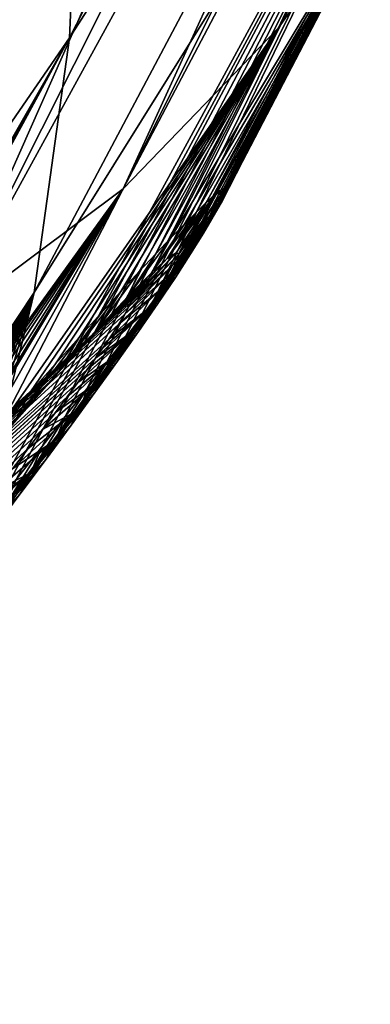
# Model space of a CAD drawing. Header units: metres. Extents: x -82 to 82, y -313 to 40.
# Tile 96 of 256: x -28.85 to -27.31, y -39.53 to -35.2. Entities that reach past the tile are written whole.
import ezdxf

# ---------------------------------------------------------------- set-up
doc = ezdxf.new("R2010")
doc.units = ezdxf.units.M
doc.layers.add('solid_505278_SW0001_CCC', color=7, linetype='CONTINUOUS')

msp = doc.modelspace()

# ---------------------------------------------------------------- linework, layer by layer
at = {"layer": 'solid_505278_SW0001_CCC'}
for points in [[(-49.595909, -40.995548, 82.31073), (-28.772446, -22.546778, 61.640533), (-28.850801, -22.418177, 61.717545)], [(-49.595909, -40.995548, 82.31073), (-28.701607, -22.680807, 61.573128), (-28.772446, -22.546778, 61.640533)], [(-49.595909, -40.995548, 82.31073), (-28.637539, -22.820927, 61.514565), (-28.701607, -22.680807, 61.573128)], [(-49.595909, -40.995548, 82.31073), (-49.31015, -41.577801, 82.067017), (-28.637539, -22.820927, 61.514565)], [(-49.31015, -41.577801, 82.067017), (-28.579773, -22.968145, 61.464409), (-28.637539, -22.820927, 61.514565)], [(-49.31015, -41.577801, 82.067017), (-28.528191, -23.123703, 61.422638), (-28.579773, -22.968145, 61.464409)], [(-49.31015, -41.577801, 82.067017), (-28.482689, -23.28883, 61.389301), (-28.528191, -23.123703, 61.422638)], [(-49.31015, -41.577801, 82.067017), (-28.443184, -23.46549, 61.364574), (-28.482689, -23.28883, 61.389301)], [(-49.31015, -41.577801, 82.067017), (-48.99131, -42.146576, 81.828072), (-28.443184, -23.46549, 61.364574)], [(-48.99131, -42.146576, 81.828072), (-28.410282, -23.655523, 61.349346), (-28.443184, -23.46549, 61.364574)], [(-48.99131, -42.146576, 81.828072), (-28.384537, -23.860771, 61.344528), (-28.410282, -23.655523, 61.349346)], [(-48.99131, -42.146576, 81.828072), (-28.366653, -24.083639, 61.351284), (-28.384537, -23.860771, 61.344528)], [(-48.99131, -42.146576, 81.828072), (-28.358086, -24.326643, 61.371552), (-28.366653, -24.083639, 61.351284)], [(-48.99131, -42.146576, 81.828072), (-48.639378, -42.701458, 81.594017), (-28.358086, -24.326643, 61.371552)], [(-48.639378, -42.701458, 81.594017), (-28.36013, -24.591164, 61.407063), (-28.358086, -24.326643, 61.371552)], [(-48.639378, -42.701458, 81.594017), (-28.374102, -24.878487, 61.459557), (-28.36013, -24.591164, 61.407063)], [(-48.639378, -42.701458, 81.594017), (-28.401852, -25.189863, 61.531261), (-28.374102, -24.878487, 61.459557)], [(-48.639378, -42.701458, 81.594017), (-48.254272, -43.241982, 81.364975), (-28.401852, -25.189863, 61.531261)], [(-48.254272, -43.241982, 81.364975), (-28.444988, -25.526188, 61.624115), (-28.401852, -25.189863, 61.531261)], [(-6.695436, -39.435658, -274.324585), (-30.804564, -25.516247, -266.73761), (-30.804564, -25.516247, -274.324585)], [(-30.793253, -25.522778, -266.504181), (-30.804564, -25.516247, -266.73761), (-6.695436, -39.435658, -274.324585)], [(-6.695436, -39.435658, -274.324585), (-30.804564, -25.516247, -274.324585), (-30.798641, -25.523396, -274.463776)], [(-6.704611, -39.434101, -274.463959), (-30.798641, -25.523396, -274.463776), (-30.780796, -25.544912, -274.602966)], [(-6.695436, -39.435658, -274.324585), (-30.798641, -25.523396, -274.463776), (-6.704611, -39.434101, -274.463959)], [(-30.793253, -25.522778, -266.504181), (-6.695436, -39.435658, -274.324585), (-30.759048, -25.542526, -266.269836)], [(-48.254272, -43.241982, 81.364975), (-28.472603, -25.703867, 61.678867), (-28.444988, -25.526188, 61.624115)], [(-6.732229, -39.429394, -274.603302), (-30.780796, -25.544912, -274.602966), (-30.750303, -25.581612, -274.744171)], [(-6.704611, -39.434101, -274.463959), (-30.780796, -25.544912, -274.602966), (-6.732229, -39.429394, -274.603302)], [(-30.759048, -25.542526, -266.269836), (-6.695436, -39.435658, -274.324585), (-30.700922, -25.576084, -266.033142)], [(-6.779339, -39.421322, -274.744598), (-30.750303, -25.581612, -274.744171), (-30.705046, -25.635916, -274.890564)], [(-6.732229, -39.429394, -274.603302), (-30.750303, -25.581612, -274.744171), (-6.779339, -39.421322, -274.744598)], [(-30.700922, -25.576084, -266.033142), (-6.695436, -39.435658, -274.324585), (-30.676504, -25.590181, -265.955353)], [(-30.676504, -25.590181, -265.955353), (-6.695436, -39.435658, -274.324585), (-30.616262, -25.624964, -265.790924)], [(-6.849081, -39.409264, -274.891022), (-30.705046, -25.635916, -274.890564), (-30.642134, -25.711081, -275.043854)], [(-6.779339, -39.421322, -274.744598), (-30.705046, -25.635916, -274.890564), (-6.849081, -39.409264, -274.891022)], [(-30.616262, -25.624964, -265.790924), (-6.695436, -39.435658, -274.324585), (-30.501638, -25.691141, -265.54184)], [(-30.501638, -25.691141, -265.54184), (-6.695436, -39.435658, -274.324585), (-30.353489, -25.776676, -265.28598)], [(-48.254272, -43.241982, 81.364975), (-28.50485, -25.888252, 61.739803), (-28.472603, -25.703867, 61.678867)], [(-6.945766, -39.392338, -275.044403), (-30.642134, -25.711081, -275.043854), (-30.558359, -25.810593, -275.204071)], [(-6.849081, -39.409264, -274.891022), (-30.642134, -25.711081, -275.043854), (-6.945766, -39.392338, -275.044403)], [(-30.353489, -25.776676, -265.28598), (-6.695436, -39.435658, -274.324585), (-30.286539, -25.815329, -265.185516)], [(-7.073965, -39.369518, -275.204651), (-30.558359, -25.810593, -275.204071), (-30.448709, -25.939856, -275.372437)], [(-6.945766, -39.392338, -275.044403), (-30.558359, -25.810593, -275.204071), (-7.073965, -39.369518, -275.204651)], [(-30.286539, -25.815329, -265.185516), (-6.695436, -39.435658, -274.324585), (-30.165401, -25.885267, -265.020966)], [(-48.254272, -43.241982, 81.364975), (-28.541601, -26.079239, 61.80685), (-28.50485, -25.888252, 61.739803)], [(-30.165401, -25.885267, -265.020966), (-6.695436, -39.435658, -274.324585), (-29.930347, -26.020975, -264.74646)], [(-7.240767, -39.339184, -275.372925), (-30.448709, -25.939856, -275.372437), (-30.307878, -26.104261, -275.548218)], [(-7.073965, -39.369518, -275.204651), (-30.448709, -25.939856, -275.372437), (-7.240767, -39.339184, -275.372925)], [(-29.930347, -26.020975, -264.74646), (-6.695436, -39.435658, -274.324585), (-29.638426, -26.189516, -264.461609)], [(-48.254272, -43.241982, 81.364975), (-47.835804, -43.767616, 81.141052), (-28.541601, -26.079239, 61.80685)], [(-47.835804, -43.767616, 81.141052), (-28.583038, -26.276979, 61.880238), (-28.541601, -26.079239, 61.80685)], [(-7.453435, -39.299442, -275.548523), (-30.307878, -26.104261, -275.548218), (-30.130215, -26.309126, -275.729767)], [(-7.240767, -39.339184, -275.372925), (-30.307878, -26.104261, -275.548218), (-7.453435, -39.299442, -275.548523)], [(-29.638426, -26.189516, -264.461609), (-6.695436, -39.435658, -274.324585), (-29.614716, -26.203205, -264.440613)], [(-29.614716, -26.203205, -264.440613), (-6.695436, -39.435658, -274.324585), (-29.278376, -26.397392, -264.166992)], [(-47.835804, -43.767616, 81.141052), (-28.629812, -26.481918, 61.960632), (-28.583038, -26.276979, 61.880238)], [(-7.719488, -39.248051, -275.729919), (-30.130215, -26.309126, -275.729767), (-29.910402, -26.558762, -275.914185)], [(-7.453435, -39.299442, -275.548523), (-30.130215, -26.309126, -275.729767), (-7.719488, -39.248051, -275.729919)], [(-29.278376, -26.397392, -264.166992), (-6.695436, -39.435658, -274.324585), (-28.836243, -26.652657, -263.863739)], [(-47.835804, -43.767616, 81.141052), (-28.681662, -26.693861, 62.047836), (-28.629812, -26.481918, 61.960632)], [(-8.045399, -39.182541, -275.914215), (-29.910402, -26.558762, -275.914185), (-29.641327, -26.858738, -276.09903)], [(-7.719488, -39.248051, -275.729919), (-29.910402, -26.558762, -275.914185), (-8.045399, -39.182541, -275.914215)], [(-28.836243, -26.652657, -263.863739), (-6.695436, -39.435658, -274.324585), (-28.627237, -26.773327, -263.737335)], [(-47.835804, -43.767616, 81.141052), (-28.738956, -26.913097, 62.142254), (-28.681662, -26.693861, 62.047836)], [(-28.627237, -26.773327, -263.737335), (-6.695436, -39.435658, -274.324585), (-28.295237, -26.965008, -263.554657)], [(-8.911341, -38.994717, -276.281433), (-29.641327, -26.858738, -276.09903), (-29.314524, -27.215044, -276.281555)], [(-8.43952, -39.099545, -276.098969), (-29.641327, -26.858738, -276.09903), (-8.911341, -38.994717, -276.281433)], [(-8.045399, -39.182541, -275.914215), (-29.641327, -26.858738, -276.09903), (-8.43952, -39.099545, -276.098969)], [(-47.835804, -43.767616, 81.141052), (-28.802275, -27.140062, 62.244495), (-28.738956, -26.913097, 62.142254)], [(-28.295237, -26.965008, -263.554657), (-6.695436, -39.435658, -274.324585), (-27.63773, -27.34462, -263.245209)], [(-47.835804, -43.767616, 81.141052), (-28.871267, -27.374495, 62.354271), (-28.802275, -27.140062, 62.244495)], [(-9.470983, -38.862583, -276.458557), (-29.314524, -27.215044, -276.281555), (-28.920216, -27.633696, -276.458679)], [(-8.911341, -38.994717, -276.281433), (-29.314524, -27.215044, -276.281555), (-9.470983, -38.862583, -276.458557)], [(-27.63773, -27.34462, -263.245209), (-6.695436, -39.435658, -274.324585), (-27.233318, -27.578106, -263.082672)], [(-10.130074, -38.696014, -276.627014), (-28.920216, -27.633696, -276.458679), (-28.446451, -28.121157, -276.627075)], [(-9.470983, -38.862583, -276.458557), (-28.920216, -27.633696, -276.458679), (-10.130074, -38.696014, -276.627014)], [(-10.902154, -38.485622, -276.78302), (-28.446451, -28.121157, -276.627075), (-27.878315, -28.684483, -276.783051)], [(-10.130074, -38.696014, -276.627014), (-28.446451, -28.121157, -276.627075), (-10.902154, -38.485622, -276.78302)], [(-10.902154, -38.485622, -276.78302), (-27.878315, -28.684483, -276.783051), (-27.197403, -29.330894, -276.922638)], [(-27.709307, -35.234959, 48.111805), (-25.33618, -30.144787, 43.987698), (-25.022499, -29.7449, 44.697968)], [(-27.132439, -34.41246, 49.497963), (-27.709307, -35.234959, 48.111805), (-25.022499, -29.7449, 44.697968)], [(-28.631006, -35.279198, 58.683762), (-26.096659, -31.333872, 53.45726), (-25.992826, -30.133171, 54.673096)], [(-28.578316, -34.094292, 59.829144), (-28.631006, -35.279198, 58.683762), (-25.992826, -30.133171, 54.673096)], [(-28.394585, -35.943161, 46.711964), (-25.682066, -30.510218, 43.273827), (-25.33618, -30.144787, 43.987698)], [(-27.709307, -35.234959, 48.111805), (-28.394585, -35.943161, 46.711964), (-25.33618, -30.144787, 43.987698)], [(-28.394585, -35.943161, 46.711964), (-26.059141, -30.840118, 42.558449), (-25.682066, -30.510218, 43.273827)], [(-29.18243, -36.531029, 45.310383), (-26.466301, -31.133524, 41.843658), (-26.059141, -30.840118, 42.558449)], [(-28.394585, -35.943161, 46.711964), (-29.18243, -36.531029, 45.310383), (-26.059141, -30.840118, 42.558449)], [(-29.18243, -36.531029, 45.310383), (-26.902351, -31.389574, 41.131557), (-26.466301, -31.133524, 41.843658)], [(-28.786234, -36.400326, 57.484745), (-26.32266, -32.45356, 52.18214), (-26.096659, -31.333872, 53.45726)], [(-28.631006, -35.279198, 58.683762), (-28.786234, -36.400326, 57.484745), (-26.096659, -31.333872, 53.45726)], [(-30.066118, -36.993542, 43.919022), (-27.366013, -31.607513, 40.424232), (-26.902351, -31.389574, 41.131557)], [(-29.18243, -36.531029, 45.310383), (-30.066118, -36.993542, 43.919022), (-26.902351, -31.389574, 41.131557)], [(-31.71332, -35.834446, 66.592369), (-28.628504, -32.853222, 60.913532), (-28.781246, -31.563957, 61.92997)], [(-31.572069, -35.590424, 66.40625), (-31.71332, -35.834446, 66.592369), (-28.781246, -31.563957, 61.92997)], [(-31.434856, -35.349854, 66.224571), (-31.572069, -35.590424, 66.40625), (-28.781246, -31.563957, 61.92997)], [(-31.301437, -35.112564, 66.04702), (-31.434856, -35.349854, 66.224571), (-28.781246, -31.563957, 61.92997)], [(-31.038111, -37.326756, 42.549747), (-27.855925, -31.786707, 39.723759), (-27.366013, -31.607513, 40.424232)], [(-30.066118, -36.993542, 43.919022), (-31.038111, -37.326756, 42.549747), (-27.366013, -31.607513, 40.424232)], [(-31.038111, -37.326756, 42.549747), (-28.370651, -31.926628, 39.032188), (-27.855925, -31.786707, 39.723759)], [(-32.090115, -37.527828, 41.214245), (-28.908682, -32.026867, 38.351551), (-28.370651, -31.926628, 39.032188)], [(-31.038111, -37.326756, 42.549747), (-32.090115, -37.527828, 41.214245), (-28.370651, -31.926628, 39.032188)], [(-29.0394, -37.444489, 56.234425), (-28.949509, -37.330513, 55.97263), (-26.32266, -32.45356, 52.18214)], [(-28.786234, -36.400326, 57.484745), (-29.0394, -37.444489, 56.234425), (-26.32266, -32.45356, 52.18214)], [(-28.949509, -37.330513, 55.97263), (-28.864874, -37.222839, 55.717628), (-26.32266, -32.45356, 52.18214)], [(-28.864874, -37.222839, 55.717628), (-28.752361, -37.079041, 55.363953), (-26.32266, -32.45356, 52.18214)], [(-28.752361, -37.079041, 55.363953), (-28.648968, -36.945789, 55.022926), (-26.32266, -32.45356, 52.18214)], [(-28.648968, -36.945789, 55.022926), (-28.554682, -36.823456, 54.694611), (-26.32266, -32.45356, 52.18214)], [(-28.554682, -36.823456, 54.694611), (-28.469128, -36.711704, 54.378727), (-26.32266, -32.45356, 52.18214)], [(-28.469128, -36.711704, 54.378727), (-28.391254, -36.608932, 54.074406), (-26.32266, -32.45356, 52.18214)], [(-28.391254, -36.608932, 54.074406), (-28.321268, -36.515839, 53.781857), (-26.32266, -32.45356, 52.18214)], [(-28.321268, -36.515839, 53.781857), (-28.261047, -36.434982, 53.512005), (-26.32266, -32.45356, 52.18214)], [(-28.261047, -36.434982, 53.512005), (-28.258591, -36.431664, 53.500607), (-26.32266, -32.45356, 52.18214)], [(-28.258591, -36.431664, 53.500607), (-26.668905, -33.482681, 50.858608), (-26.32266, -32.45356, 52.18214)], [(-31.71332, -35.834446, 66.592369), (-31.574364, -37.124992, 65.570549), (-28.628504, -32.853222, 60.913532)], [(-31.574364, -37.124992, 65.570549), (-31.527809, -38.367088, 64.481239), (-28.628504, -32.853222, 60.913532)], [(-31.527809, -38.367088, 64.481239), (-28.578316, -34.094292, 59.829144), (-28.628504, -32.853222, 60.913532)], [(-28.258591, -36.431664, 53.500607), (-28.202393, -36.355152, 53.229942), (-26.668905, -33.482681, 50.858608)], [(-28.202393, -36.355152, 53.229942), (-28.152952, -36.287102, 52.9701), (-26.668905, -33.482681, 50.858608)], [(-28.152952, -36.287102, 52.9701), (-28.109568, -36.226456, 52.720551), (-26.668905, -33.482681, 50.858608)], [(-28.109568, -36.226456, 52.720551), (-28.071634, -36.17234, 52.480881), (-26.668905, -33.482681, 50.858608)], [(-28.071634, -36.17234, 52.480881), (-28.039394, -36.125446, 52.251289), (-26.668905, -33.482681, 50.858608)], [(-28.039394, -36.125446, 52.251289), (-28.012081, -36.084591, 52.03093), (-26.668905, -33.482681, 50.858608)], [(-28.012081, -36.084591, 52.03093), (-27.989328, -36.049309, 51.819473), (-26.668905, -33.482681, 50.858608)], [(-27.989328, -36.049309, 51.819473), (-27.957125, -35.995556, 51.422516), (-26.668905, -33.482681, 50.858608)], [(-27.957125, -35.995556, 51.422516), (-27.94021, -35.960915, 51.056816), (-26.668905, -33.482681, 50.858608)], [(-27.94021, -35.960915, 51.056816), (-27.132439, -34.41246, 49.497963), (-26.668905, -33.482681, 50.858608)], [(-31.57687, -39.556984, 63.335243), (-28.631006, -35.279198, 58.683762), (-28.578316, -34.094292, 59.829144)], [(-31.527809, -38.367088, 64.481239), (-31.57687, -39.556984, 63.335243), (-28.578316, -34.094292, 59.829144)], [(-28.18379, -36.159843, 48.917366), (-27.709307, -35.234959, 48.111805), (-27.132439, -34.41246, 49.497963)], [(-28.124569, -36.098858, 49.128582), (-28.18379, -36.159843, 48.917366), (-27.132439, -34.41246, 49.497963)], [(-28.07259, -36.046917, 49.35231), (-28.124569, -36.098858, 49.128582), (-27.132439, -34.41246, 49.497963)], [(-28.028046, -36.004292, 49.590218), (-28.07259, -36.046917, 49.35231), (-27.132439, -34.41246, 49.497963)], [(-27.991436, -35.971638, 49.843895), (-28.028046, -36.004292, 49.590218), (-27.132439, -34.41246, 49.497963)], [(-27.981098, -35.963047, 49.931759), (-27.991436, -35.971638, 49.843895), (-27.132439, -34.41246, 49.497963)], [(-27.963406, -35.949783, 50.11512), (-27.981098, -35.963047, 49.931759), (-27.132439, -34.41246, 49.497963)], [(-27.944723, -35.939667, 50.405899), (-27.963406, -35.949783, 50.11512), (-27.132439, -34.41246, 49.497963)], [(-27.936544, -35.942814, 50.718842), (-27.944723, -35.939667, 50.405899), (-27.132439, -34.41246, 49.497963)], [(-27.94021, -35.960915, 51.056816), (-27.936544, -35.942814, 50.718842), (-27.132439, -34.41246, 49.497963)], [(-28.929434, -36.980991, 47.558697), (-28.394585, -35.943161, 46.711964), (-27.709307, -35.234959, 48.111805)], [(-28.805687, -36.841339, 47.702648), (-28.929434, -36.980991, 47.558697), (-27.709307, -35.234959, 48.111805)], [(-28.692024, -36.713837, 47.853245), (-28.805687, -36.841339, 47.702648), (-27.709307, -35.234959, 48.111805)], [(-28.587671, -36.597614, 48.010696), (-28.692024, -36.713837, 47.853245), (-27.709307, -35.234959, 48.111805)], [(-28.491785, -36.491615, 48.175228), (-28.587671, -36.597614, 48.010696), (-27.709307, -35.234959, 48.111805)], [(-28.403744, -36.395103, 48.347321), (-28.491785, -36.491615, 48.175228), (-27.709307, -35.234959, 48.111805)], [(-28.323259, -36.307854, 48.527786), (-28.403744, -36.395103, 48.347321), (-27.709307, -35.234959, 48.111805)], [(-28.25009, -36.229637, 48.717491), (-28.323259, -36.307854, 48.527786), (-27.709307, -35.234959, 48.111805)], [(-28.18379, -36.159843, 48.917366), (-28.25009, -36.229637, 48.717491), (-27.709307, -35.234959, 48.111805)], [(-31.71843, -40.683777, 62.135517), (-31.576279, -40.517857, 61.874744), (-28.631006, -35.279198, 58.683762)], [(-31.57687, -39.556984, 63.335243), (-31.71843, -40.683777, 62.135517), (-28.631006, -35.279198, 58.683762)], [(-31.576279, -40.517857, 61.874744), (-31.438227, -40.356136, 61.617847), (-28.631006, -35.279198, 58.683762)], [(-31.438227, -40.356136, 61.617847), (-31.304024, -40.198303, 61.364624), (-28.631006, -35.279198, 58.683762)], [(-31.304024, -40.198303, 61.364624), (-28.786234, -36.400326, 57.484745), (-28.631006, -35.279198, 58.683762)], [(-30.185923, -38.425201, 46.757492), (-29.18243, -36.531029, 45.310383), (-28.394585, -35.943161, 46.711964)], [(-29.952354, -38.15432, 46.844803), (-30.185923, -38.425201, 46.757492), (-28.394585, -35.943161, 46.711964)], [(-29.740311, -37.909073, 46.942902), (-29.952354, -38.15432, 46.844803), (-28.394585, -35.943161, 46.711964)], [(-29.547585, -37.686958, 47.050617), (-29.740311, -37.909073, 46.942902), (-28.394585, -35.943161, 46.711964)], [(-29.371868, -37.485134, 47.166649), (-29.547585, -37.686958, 47.050617), (-28.394585, -35.943161, 46.711964)], [(-29.261515, -37.358727, 47.249462), (-29.371868, -37.485134, 47.166649), (-28.394585, -35.943161, 46.711964)], [(-29.211222, -37.301289, 47.290279), (-29.261515, -37.358727, 47.249462), (-28.394585, -35.943161, 46.711964)], [(-29.064175, -37.133747, 47.421085), (-29.211222, -37.301289, 47.290279), (-28.394585, -35.943161, 46.711964)], [(-28.929434, -36.980991, 47.558697), (-29.064175, -37.133747, 47.421085), (-28.394585, -35.943161, 46.711964)], [(-28.160816, -36.224586, 49.959431), (-27.991436, -35.971638, 49.843895), (-27.981098, -35.963047, 49.931759)], [(-28.148178, -36.230434, 50.348049), (-28.160816, -36.224586, 49.959431), (-27.981098, -35.963047, 49.931759)], [(-28.148178, -36.230434, 50.348049), (-27.981098, -35.963047, 49.931759), (-27.964457, -35.970047, 50.351406)], [(-27.998186, -36.062759, 51.165401), (-27.94021, -35.960915, 51.056816), (-27.957125, -35.995556, 51.422516)], [(-27.998186, -36.062759, 51.165401), (-27.971684, -36.005184, 50.762444), (-27.94021, -35.960915, 51.056816)], [(-27.964457, -35.970047, 50.351406), (-27.981098, -35.963047, 49.931759), (-27.963406, -35.949783, 50.11512)], [(-27.971684, -36.005184, 50.762444), (-27.936544, -35.942814, 50.718842), (-27.94021, -35.960915, 51.056816)], [(-27.971684, -36.005184, 50.762444), (-27.964457, -35.970047, 50.351406), (-27.936544, -35.942814, 50.718842)], [(-27.964457, -35.970047, 50.351406), (-27.963406, -35.949783, 50.11512), (-27.944723, -35.939667, 50.405899)], [(-27.964457, -35.970047, 50.351406), (-27.944723, -35.939667, 50.405899), (-27.936544, -35.942814, 50.718842)], [(-28.199766, -36.25016, 49.571712), (-28.028046, -36.004292, 49.590218), (-27.991436, -35.971638, 49.843895)], [(-28.160816, -36.224586, 49.959431), (-28.199766, -36.25016, 49.571712), (-27.991436, -35.971638, 49.843895)], [(-28.199766, -36.25016, 49.571712), (-28.07259, -36.046917, 49.35231), (-28.028046, -36.004292, 49.590218)], [(-28.185616, -36.315819, 51.116581), (-27.971684, -36.005184, 50.762444), (-27.998186, -36.062759, 51.165401)], [(-28.185616, -36.315819, 51.116581), (-28.157694, -36.262405, 50.734467), (-27.971684, -36.005184, 50.762444)], [(-28.157694, -36.262405, 50.734467), (-27.964457, -35.970047, 50.351406), (-27.971684, -36.005184, 50.762444)], [(-28.157694, -36.262405, 50.734467), (-28.148178, -36.230434, 50.348049), (-27.964457, -35.970047, 50.351406)], [(-28.040844, -36.138828, 51.560265), (-27.957125, -35.995556, 51.422516), (-27.989328, -36.049309, 51.819473)], [(-28.040844, -36.138828, 51.560265), (-27.998186, -36.062759, 51.165401), (-27.957125, -35.995556, 51.422516)], [(-28.269053, -36.312508, 49.19101), (-28.124569, -36.098858, 49.128582), (-28.07259, -36.046917, 49.35231)], [(-28.199766, -36.25016, 49.571712), (-28.269053, -36.312508, 49.19101), (-28.07259, -36.046917, 49.35231)], [(-28.096794, -36.229893, 51.947239), (-27.989328, -36.049309, 51.819473), (-28.012081, -36.084591, 52.03093)], [(-28.096794, -36.229893, 51.947239), (-28.040844, -36.138828, 51.560265), (-27.989328, -36.049309, 51.819473)], [(-28.229116, -36.387161, 51.493759), (-27.998186, -36.062759, 51.165401), (-28.040844, -36.138828, 51.560265)], [(-28.229116, -36.387161, 51.493759), (-28.185616, -36.315819, 51.116581), (-27.998186, -36.062759, 51.165401)], [(-28.096794, -36.229893, 51.947239), (-28.012081, -36.084591, 52.03093), (-28.039394, -36.125446, 52.251289)], [(-28.285599, -36.473278, 51.865627), (-28.040844, -36.138828, 51.560265), (-28.096794, -36.229893, 51.947239)], [(-28.285599, -36.473278, 51.865627), (-28.229116, -36.387161, 51.493759), (-28.040844, -36.138828, 51.560265)], [(-28.269053, -36.312508, 49.19101), (-28.18379, -36.159843, 48.917366), (-28.124569, -36.098858, 49.128582)], [(-28.164101, -36.33358, 52.326817), (-28.039394, -36.125446, 52.251289), (-28.071634, -36.17234, 52.480881)], [(-28.164101, -36.33358, 52.326817), (-28.096794, -36.229893, 51.947239), (-28.039394, -36.125446, 52.251289)], [(-28.372129, -36.416397, 48.825657), (-28.25009, -36.229637, 48.717491), (-28.18379, -36.159843, 48.917366)], [(-28.269053, -36.312508, 49.19101), (-28.372129, -36.416397, 48.825657), (-28.18379, -36.159843, 48.917366)], [(-28.164101, -36.33358, 52.326817), (-28.071634, -36.17234, 52.480881), (-28.109568, -36.226456, 52.720551)], [(-28.160816, -36.224586, 49.959431), (-28.379339, -36.453484, 49.982906), (-28.397409, -36.465427, 49.760887)], [(-28.160816, -36.224586, 49.959431), (-28.397409, -36.465427, 49.760887), (-28.199766, -36.25016, 49.571712)], [(-28.160816, -36.224586, 49.959431), (-28.37059, -36.453293, 50.225967), (-28.379339, -36.453484, 49.982906)], [(-28.148178, -36.230434, 50.348049), (-28.37059, -36.453293, 50.225967), (-28.160816, -36.224586, 49.959431)], [(-28.241117, -36.447899, 52.699574), (-28.109568, -36.226456, 52.720551), (-28.152952, -36.287102, 52.9701)], [(-28.241117, -36.447899, 52.699574), (-28.164101, -36.33358, 52.326817), (-28.109568, -36.226456, 52.720551)], [(-28.199766, -36.25016, 49.571712), (-28.423248, -36.48732, 49.557117), (-28.456142, -36.518196, 49.369492)], [(-28.199766, -36.25016, 49.571712), (-28.456142, -36.518196, 49.369492), (-28.269053, -36.312508, 49.19101)], [(-28.199766, -36.25016, 49.571712), (-28.397409, -36.465427, 49.760887), (-28.423248, -36.48732, 49.557117)], [(-28.157694, -36.262405, 50.734467), (-28.386059, -36.49448, 50.782413), (-28.37241, -36.466423, 50.491898)], [(-28.185616, -36.315819, 51.116581), (-28.386059, -36.49448, 50.782413), (-28.157694, -36.262405, 50.734467)], [(-28.148178, -36.230434, 50.348049), (-28.37241, -36.466423, 50.491898), (-28.37059, -36.453293, 50.225967)], [(-28.157694, -36.262405, 50.734467), (-28.37241, -36.466423, 50.491898), (-28.148178, -36.230434, 50.348049)], [(-28.372129, -36.416397, 48.825657), (-28.323259, -36.307854, 48.527786), (-28.25009, -36.229637, 48.717491)], [(-28.353243, -36.571953, 52.232224), (-28.096794, -36.229893, 51.947239), (-28.164101, -36.33358, 52.326817)], [(-28.353243, -36.571953, 52.232224), (-28.285599, -36.473278, 51.865627), (-28.096794, -36.229893, 51.947239)], [(-28.269053, -36.312508, 49.19101), (-28.495581, -36.557339, 49.196136), (-28.541183, -36.60424, 49.034607)], [(-28.269053, -36.312508, 49.19101), (-28.541183, -36.60424, 49.034607), (-28.372129, -36.416397, 48.825657)], [(-28.509441, -36.563141, 48.486389), (-28.403744, -36.395103, 48.347321), (-28.323259, -36.307854, 48.527786)], [(-28.372129, -36.416397, 48.825657), (-28.509441, -36.563141, 48.486389), (-28.323259, -36.307854, 48.527786)], [(-28.269053, -36.312508, 49.19101), (-28.456142, -36.518196, 49.369492), (-28.495581, -36.557339, 49.196136)], [(-28.32646, -36.571209, 53.066044), (-28.152952, -36.287102, 52.9701), (-28.202393, -36.355152, 53.229942)], [(-28.32646, -36.571209, 53.066044), (-28.241117, -36.447899, 52.699574), (-28.152952, -36.287102, 52.9701)], [(-28.430487, -36.681309, 52.593735), (-28.164101, -36.33358, 52.326817), (-28.241117, -36.447899, 52.699574)], [(-28.430487, -36.681309, 52.593735), (-28.353243, -36.571953, 52.232224), (-28.164101, -36.33358, 52.326817)], [(-28.185616, -36.315819, 51.116581), (-28.413544, -36.539711, 51.098862), (-28.386059, -36.49448, 50.782413)], [(-28.229116, -36.387161, 51.493759), (-28.413544, -36.539711, 51.098862), (-28.185616, -36.315819, 51.116581)], [(-28.32646, -36.571209, 53.066044), (-28.202393, -36.355152, 53.229942), (-28.258591, -36.431664, 53.500607)], [(-28.678722, -36.750595, 48.183392), (-28.491785, -36.491615, 48.175228), (-28.403744, -36.395103, 48.347321)], [(-28.509441, -36.563141, 48.486389), (-28.678722, -36.750595, 48.183392), (-28.403744, -36.395103, 48.347321)], [(-28.229116, -36.387161, 51.493759), (-28.456379, -36.603878, 51.441914), (-28.413544, -36.539711, 51.098862)], [(-28.285599, -36.473278, 51.865627), (-28.456379, -36.603878, 51.441914), (-28.229116, -36.387161, 51.493759)], [(-31.304024, -40.198303, 61.364624), (-31.173532, -40.044212, 61.114979), (-28.786234, -36.400326, 57.484745)], [(-31.173532, -40.044212, 61.114979), (-31.033367, -39.878246, 60.842392), (-28.786234, -36.400326, 57.484745)], [(-31.033367, -39.878246, 60.842392), (-30.89805, -39.717556, 60.574646), (-28.786234, -36.400326, 57.484745)], [(-30.89805, -39.717556, 60.574646), (-30.767292, -39.561775, 60.311508), (-28.786234, -36.400326, 57.484745)], [(-30.767292, -39.561775, 60.311508), (-30.640806, -39.41053, 60.052742), (-28.786234, -36.400326, 57.484745)], [(-30.640806, -39.41053, 60.052742), (-30.518312, -39.263454, 59.7981), (-28.786234, -36.400326, 57.484745)], [(-30.518312, -39.263454, 59.7981), (-30.399813, -39.12064, 59.547634), (-28.786234, -36.400326, 57.484745)], [(-30.399813, -39.12064, 59.547634), (-30.28558, -38.982651, 59.301682), (-28.786234, -36.400326, 57.484745)], [(-30.28558, -38.982651, 59.301682), (-30.17539, -38.84919, 59.060062), (-28.786234, -36.400326, 57.484745)], [(-30.17539, -38.84919, 59.060062), (-30.034353, -38.677738, 58.744331), (-28.786234, -36.400326, 57.484745)], [(-30.034353, -38.677738, 58.744331), (-29.899538, -38.513016, 58.435532), (-28.786234, -36.400326, 57.484745)], [(-29.899538, -38.513016, 58.435532), (-29.770884, -38.35511, 58.133671), (-28.786234, -36.400326, 57.484745)], [(-29.770884, -38.35511, 58.133671), (-29.648628, -38.204632, 57.839066), (-28.786234, -36.400326, 57.484745)], [(-29.648628, -38.204632, 57.839066), (-29.555422, -38.089527, 57.609116), (-28.786234, -36.400326, 57.484745)], [(-29.555422, -38.089527, 57.609116), (-29.53231, -38.060925, 57.551365), (-28.786234, -36.400326, 57.484745)], [(-29.53231, -38.060925, 57.551365), (-29.421467, -37.923325, 57.27021), (-28.786234, -36.400326, 57.484745)], [(-29.421467, -37.923325, 57.27021), (-29.315863, -37.791569, 56.995438), (-28.786234, -36.400326, 57.484745)], [(-29.315863, -37.791569, 56.995438), (-29.215837, -37.666435, 56.727402), (-28.786234, -36.400326, 57.484745)], [(-29.215837, -37.666435, 56.727402), (-29.121038, -37.547428, 56.465843), (-28.786234, -36.400326, 57.484745)], [(-29.121038, -37.547428, 56.465843), (-29.0394, -37.444489, 56.234425), (-28.786234, -36.400326, 57.484745)], [(-28.372129, -36.416397, 48.825657), (-28.592705, -36.658581, 48.883282), (-28.650297, -36.720448, 48.741039)], [(-28.372129, -36.416397, 48.825657), (-28.650297, -36.720448, 48.741039), (-28.509441, -36.563141, 48.486389)], [(-28.372129, -36.416397, 48.825657), (-28.541183, -36.60424, 49.034607), (-28.592705, -36.658581, 48.883282)], [(-28.419197, -36.702385, 53.426723), (-28.261047, -36.434982, 53.512005), (-28.358084, -36.574844, 53.871998)], [(-28.419197, -36.702385, 53.426723), (-28.32646, -36.571209, 53.066044), (-28.261047, -36.434982, 53.512005)], [(-28.358084, -36.574844, 53.871998), (-28.261047, -36.434982, 53.512005), (-28.321268, -36.515839, 53.781857)], [(-28.32646, -36.571209, 53.066044), (-28.258591, -36.431664, 53.500607), (-28.261047, -36.434982, 53.512005)], [(-49.32505, -55.600933, 69.177597), (-28.397409, -36.465427, 49.760887), (-28.379339, -36.453484, 49.982906)], [(-49.005386, -55.315346, 69.723915), (-49.32505, -55.600933, 69.177597), (-28.379339, -36.453484, 49.982906)], [(-49.32505, -55.600933, 69.177597), (-28.423248, -36.48732, 49.557117), (-28.397409, -36.465427, 49.760887)], [(-49.005386, -55.315346, 69.723915), (-28.37059, -36.453293, 50.225967), (-28.37241, -36.466423, 50.491898)], [(-49.005386, -55.315346, 69.723915), (-28.379339, -36.453484, 49.982906), (-28.37059, -36.453293, 50.225967)], [(-49.005386, -55.315346, 69.723915), (-28.37241, -36.466423, 50.491898), (-28.386059, -36.49448, 50.782413)], [(-28.516012, -36.79977, 52.950378), (-28.241117, -36.447899, 52.699574), (-28.32646, -36.571209, 53.066044)], [(-28.516012, -36.79977, 52.950378), (-28.430487, -36.681309, 52.593735), (-28.241117, -36.447899, 52.699574)], [(-28.285599, -36.473278, 51.865627), (-28.515911, -36.68858, 51.812412), (-28.483822, -36.643425, 51.62355)], [(-28.353243, -36.571953, 52.232224), (-28.515911, -36.68858, 51.812412), (-28.285599, -36.473278, 51.865627)], [(-28.285599, -36.473278, 51.865627), (-28.483822, -36.643425, 51.62355), (-28.456379, -36.603878, 51.441914)], [(-49.32505, -55.600933, 69.177597), (-28.456142, -36.518196, 49.369492), (-28.423248, -36.48732, 49.557117)], [(-49.32505, -55.600933, 69.177597), (-28.495581, -36.557339, 49.196136), (-28.456142, -36.518196, 49.369492)], [(-48.652637, -55.035816, 70.256805), (-49.005386, -55.315346, 69.723915), (-28.386059, -36.49448, 50.782413)], [(-48.652637, -55.035816, 70.256805), (-28.386059, -36.49448, 50.782413), (-28.413544, -36.539711, 51.098862)], [(-28.678722, -36.750595, 48.183392), (-28.587671, -36.597614, 48.010696), (-28.491785, -36.491615, 48.175228)], [(-28.358084, -36.574844, 53.871998), (-28.321268, -36.515839, 53.781857), (-28.391254, -36.608932, 54.074406)], [(-49.611641, -55.892422, 68.618256), (-28.541183, -36.60424, 49.034607), (-28.495581, -36.557339, 49.196136)], [(-49.32505, -55.600933, 69.177597), (-49.611641, -55.892422, 68.618256), (-28.495581, -36.557339, 49.196136)], [(-48.652637, -55.035816, 70.256805), (-28.413544, -36.539711, 51.098862), (-28.456379, -36.603878, 51.441914)], [(-28.509441, -36.563141, 48.486389), (-28.714212, -36.790089, 48.606735), (-28.784935, -36.868046, 48.479073)], [(-28.509441, -36.563141, 48.486389), (-28.784935, -36.868046, 48.479073), (-28.678722, -36.750595, 48.183392)], [(-28.509441, -36.563141, 48.486389), (-28.650297, -36.720448, 48.741039), (-28.714212, -36.790089, 48.606735)], [(-28.608904, -36.926231, 53.302414), (-28.32646, -36.571209, 53.066044), (-28.419197, -36.702385, 53.426723)], [(-28.608904, -36.926231, 53.302414), (-28.516012, -36.79977, 52.950378), (-28.32646, -36.571209, 53.066044)], [(-28.353243, -36.571953, 52.232224), (-28.593842, -36.795746, 52.211655), (-28.55253, -36.739285, 52.008392)], [(-28.430487, -36.681309, 52.593735), (-28.593842, -36.795746, 52.211655), (-28.353243, -36.571953, 52.232224)], [(-28.353243, -36.571953, 52.232224), (-28.55253, -36.739285, 52.008392), (-28.515911, -36.68858, 51.812412)], [(-49.611641, -55.892422, 68.618256), (-28.592705, -36.658581, 48.883282), (-28.541183, -36.60424, 49.034607)], [(-48.652637, -55.035816, 70.256805), (-28.456379, -36.603878, 51.441914), (-28.483822, -36.643425, 51.62355)], [(-28.874147, -36.97208, 47.923508), (-28.692024, -36.713837, 47.853245), (-28.587671, -36.597614, 48.010696)], [(-28.678722, -36.750595, 48.183392), (-28.874147, -36.97208, 47.923508), (-28.587671, -36.597614, 48.010696)], [(-28.518421, -36.840359, 53.782089), (-28.358084, -36.574844, 53.871998), (-28.460812, -36.720467, 54.226013)], [(-28.518421, -36.840359, 53.782089), (-28.419197, -36.702385, 53.426723), (-28.358084, -36.574844, 53.871998)], [(-28.460812, -36.720467, 54.226013), (-28.391254, -36.608932, 54.074406), (-28.469128, -36.711704, 54.378727)], [(-28.460812, -36.720467, 54.226013), (-28.358084, -36.574844, 53.871998), (-28.391254, -36.608932, 54.074406)], [(-49.611641, -55.892422, 68.618256), (-28.650297, -36.720448, 48.741039), (-28.592705, -36.658581, 48.883282)], [(-48.652637, -55.035816, 70.256805), (-28.483822, -36.643425, 51.62355), (-28.515911, -36.68858, 51.812412)], [(-48.26672, -54.762524, 70.775787), (-48.652637, -55.035816, 70.256805), (-28.515911, -36.68858, 51.812412)], [(-48.26672, -54.762524, 70.775787), (-28.515911, -36.68858, 51.812412), (-28.55253, -36.739285, 52.008392)], [(-28.708277, -37.059647, 53.65012), (-28.419197, -36.702385, 53.426723), (-28.518421, -36.840359, 53.782089)], [(-28.708277, -37.059647, 53.65012), (-28.608904, -36.926231, 53.302414), (-28.419197, -36.702385, 53.426723)], [(-28.430487, -36.681309, 52.593735), (-28.692152, -36.927551, 52.641304), (-28.640474, -36.858566, 52.422691)], [(-28.516012, -36.79977, 52.950378), (-28.692152, -36.927551, 52.641304), (-28.430487, -36.681309, 52.593735)], [(-28.430487, -36.681309, 52.593735), (-28.640474, -36.858566, 52.422691), (-28.593842, -36.795746, 52.211655)], [(-49.611641, -55.892422, 68.618256), (-28.714212, -36.790089, 48.606735), (-28.650297, -36.720448, 48.741039)], [(-48.26672, -54.762524, 70.775787), (-28.55253, -36.739285, 52.008392), (-28.593842, -36.795746, 52.211655)], [(-28.874147, -36.97208, 47.923508), (-28.805687, -36.841339, 47.702648), (-28.692024, -36.713837, 47.853245)], [(-28.623413, -36.984283, 54.132557), (-28.460812, -36.720467, 54.226013), (-28.568739, -36.87125, 54.574852)], [(-28.623413, -36.984283, 54.132557), (-28.518421, -36.840359, 53.782089), (-28.460812, -36.720467, 54.226013)], [(-28.568739, -36.87125, 54.574852), (-28.469128, -36.711704, 54.378727), (-28.554682, -36.823456, 54.694611)], [(-28.568739, -36.87125, 54.574852), (-28.460812, -36.720467, 54.226013), (-28.469128, -36.711704, 54.378727)], [(-49.865108, -56.189693, 68.046196), (-28.784935, -36.868046, 48.479073), (-28.714212, -36.790089, 48.606735)], [(-49.611641, -55.892422, 68.618256), (-49.865108, -56.189693, 68.046196), (-28.714212, -36.790089, 48.606735)], [(-28.678722, -36.750595, 48.183392), (-28.863064, -36.954994, 48.357567), (-28.949242, -37.051678, 48.241787)], [(-28.678722, -36.750595, 48.183392), (-28.949242, -37.051678, 48.241787), (-28.874147, -36.97208, 47.923508)], [(-28.678722, -36.750595, 48.183392), (-28.784935, -36.868046, 48.479073), (-28.863064, -36.954994, 48.357567)], [(-48.26672, -54.762524, 70.775787), (-28.593842, -36.795746, 52.211655), (-28.640474, -36.858566, 52.422691)], [(-28.516012, -36.79977, 52.950378), (-28.749271, -37.003105, 52.867794), (-28.692152, -36.927551, 52.641304)], [(-28.608904, -36.926231, 53.302414), (-28.749271, -37.003105, 52.867794), (-28.516012, -36.79977, 52.950378)], [(-28.68136, -37.026608, 54.918941), (-28.554682, -36.823456, 54.694611), (-28.648968, -36.945789, 55.022926)], [(-28.68136, -37.026608, 54.918941), (-28.568739, -36.87125, 54.574852), (-28.554682, -36.823456, 54.694611)], [(-49.865108, -56.189693, 68.046196), (-28.863064, -36.954994, 48.357567), (-28.784935, -36.868046, 48.479073)], [(-48.26672, -54.762524, 70.775787), (-28.640474, -36.858566, 52.422691), (-28.692152, -36.927551, 52.641304)], [(-29.089231, -37.219711, 47.70858), (-28.929434, -36.980991, 47.558697), (-28.805687, -36.841339, 47.702648)], [(-28.874147, -36.97208, 47.923508), (-29.089231, -37.219711, 47.70858), (-28.805687, -36.841339, 47.702648)], [(-28.813427, -37.199177, 53.99374), (-28.518421, -36.840359, 53.782089), (-28.623413, -36.984283, 54.132557)], [(-28.813427, -37.199177, 53.99374), (-28.708277, -37.059647, 53.65012), (-28.518421, -36.840359, 53.782089)], [(-28.733654, -37.133549, 54.478462), (-28.568739, -36.87125, 54.574852), (-28.68136, -37.026608, 54.918941)], [(-28.733654, -37.133549, 54.478462), (-28.623413, -36.984283, 54.132557), (-28.568739, -36.87125, 54.574852)], [(-48.26672, -54.762524, 70.775787), (-28.692152, -36.927551, 52.641304), (-28.749271, -37.003105, 52.867794)], [(-28.608904, -36.926231, 53.302414), (-28.881281, -37.175404, 53.345558), (-28.812431, -37.085815, 53.102642)], [(-28.708277, -37.059647, 53.65012), (-28.881281, -37.175404, 53.345558), (-28.608904, -36.926231, 53.302414)], [(-28.608904, -36.926231, 53.302414), (-28.812431, -37.085815, 53.102642), (-28.749271, -37.003105, 52.867794)], [(-28.798229, -37.186031, 55.258667), (-28.648968, -36.945789, 55.022926), (-28.752361, -37.079041, 55.363953)], [(-28.798229, -37.186031, 55.258667), (-28.68136, -37.026608, 54.918941), (-28.648968, -36.945789, 55.022926)], [(-48.26672, -54.762524, 70.775787), (-28.749271, -37.003105, 52.867794), (-28.812431, -37.085815, 53.102642)], [(-28.923834, -37.344204, 54.333511), (-28.623413, -36.984283, 54.132557), (-28.733654, -37.133549, 54.478462)], [(-28.923834, -37.344204, 54.333511), (-28.813427, -37.199177, 53.99374), (-28.623413, -36.984283, 54.132557)], [(-28.848631, -37.287552, 54.820152), (-28.68136, -37.026608, 54.918941), (-28.798229, -37.186031, 55.258667)], [(-28.848631, -37.287552, 54.820152), (-28.733654, -37.133549, 54.478462), (-28.68136, -37.026608, 54.918941)], [(-47.84745, -54.495621, 71.280342), (-48.26672, -54.762524, 70.775787), (-28.812431, -37.085815, 53.102642)], [(-47.84745, -54.495621, 71.280342), (-28.812431, -37.085815, 53.102642), (-28.881281, -37.175404, 53.345558)], [(-28.708277, -37.059647, 53.65012), (-28.956409, -37.272457, 53.597054), (-28.881281, -37.175404, 53.345558)], [(-28.813427, -37.199177, 53.99374), (-28.956409, -37.272457, 53.597054), (-28.708277, -37.059647, 53.65012)], [(-28.919043, -37.349167, 55.594318), (-28.752361, -37.079041, 55.363953), (-28.864874, -37.222839, 55.717628)], [(-28.919043, -37.349167, 55.594318), (-28.798229, -37.186031, 55.258667), (-28.752361, -37.079041, 55.363953)], [(-29.03899, -37.494125, 54.669655), (-28.733654, -37.133549, 54.478462), (-28.848631, -37.287552, 54.820152)], [(-29.03899, -37.494125, 54.669655), (-28.923834, -37.344204, 54.333511), (-28.733654, -37.133549, 54.478462)], [(-28.813427, -37.199177, 53.99374), (-29.126657, -37.490173, 54.126736), (-29.038319, -37.377472, 53.85754)], [(-28.923834, -37.344204, 54.333511), (-29.126657, -37.490173, 54.126736), (-28.813427, -37.199177, 53.99374)], [(-28.813427, -37.199177, 53.99374), (-29.038319, -37.377472, 53.85754), (-28.956409, -37.272457, 53.597054)], [(-28.967907, -37.445786, 55.157917), (-28.798229, -37.186031, 55.258667), (-28.919043, -37.349167, 55.594318)], [(-28.967907, -37.445786, 55.157917), (-28.848631, -37.287552, 54.820152), (-28.798229, -37.186031, 55.258667)], [(-29.158459, -37.648418, 55.002384), (-28.848631, -37.287552, 54.820152), (-28.967907, -37.445786, 55.157917)], [(-29.158459, -37.648418, 55.002384), (-29.03899, -37.494125, 54.669655), (-28.848631, -37.287552, 54.820152)]]:
    msp.add_3dface(points, dxfattribs=at)

doc.saveas('drawing.dxf')
